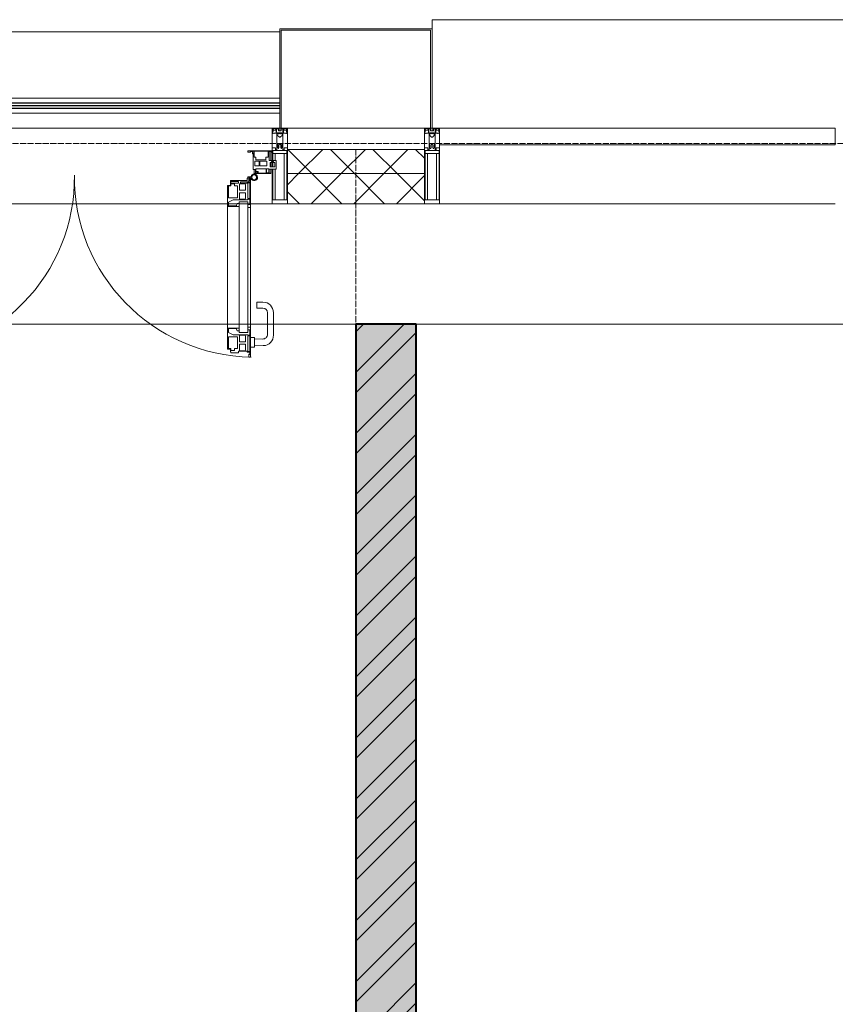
# Model space of a CAD drawing. Header units: millimetres. Extents: x 5617 to 137814, y 7718 to 189336.
# Tile 46 of 97: x 42540 to 45245, y 30245 to 33510. Entities that reach past the tile are written whole.
import ezdxf

# ---------------------------------------------------------------- set-up
doc = ezdxf.new("R2010")
doc.units = ezdxf.units.MM
doc.linetypes.add('ADSK_Линия сетки', pattern=[25, 20, -2.5, 0, -2.5])
doc.linetypes.add('Линия сетки', pattern=[25, 20, -2.5, 0, -2.5])
for name, color, linetype, lineweight in [('Двери', 7, 'Continuous', 18), ('Импосты витража', 7, 'Continuous', 18), ('Колонны', 7, 'Continuous', 18), ('Ограждение', 7, 'Continuous', 18), ('Оси', 7, 'Continuous', 9), ('Панели витража', 7, 'Continuous', 18), ('Перекрытия', 7, 'Continuous', 18), ('Поручни', 7, 'Continuous', 18), ('Стены разрез', 7, 'Continuous', 40), ('Стены штриховка', 7, 'Continuous', 40), ('Элементы узлов', 7, 'Continuous', 18)]:
    doc.layers.add(name, color=color, linetype=linetype, lineweight=lineweight)
pattern_1 = [(45, (0, 0), (-70.71068, 70.71068), []), (135, (0, 0), (-70.71068, -70.71068), [])]

# ---------------------------------------------------------------- blocks, each defined once
blk = doc.blocks.new('135_SLK_K4_AR_rvt-1-МКСС_К4_L12_41_700_')
at = {"layer": 'Стены разрез', "lineweight": 9, "true_color": 0xaaaaaa}
h = blk.add_hatch(dxfattribs=at)
h.set_pattern_fill('FP_1', color=253, style=0, pattern_type=2)
h.set_pattern_definition([(50, (0, 0), (218.62117, -19.1268), [22.86, -251.46]), (355, (0, 0), (-42.29187, 229.2684), [18.288, -201.168]), (100.451, (18.22, -1.6), (176.33107, 210.13963), [19.428, -213.708]), (46.184, (0, 60.96), (325.29495, -50.45164), [34.29, -377.19]), (96.636, (27.1, 56.76), (284.883, 296.9127), [29.142, -320.562]), (351.184, (0, 60.96), (284.8858, 296.9107), [27.432, -301.752]), (21, (30.48, 45.72), (181.93753, -122.71832), [22.86, -251.46]), (326, (30.48, 45.72), (74.16223, 221.0262), [18.288, -201.168]), (71.451, (45.64, 35.5), (256.10035, 98.30526), [19.428, -213.708]), (37.5, (0, 0), (3.70639, 101.465895), [3.353, -195.377, 3.353, -200.863, -201.93]), (37.5, (0, 0), (3.70639, 101.465895), [-402.946, 3.353, -198.577]), (7.5, (0, 0), (80.18358, 120.21653), [3.353, -113.081, 3.353, -190.805, -76.962]), (7.5, (0, 0), (80.18358, 120.21653), [-310.591, 3.353, -73.609]), (327.5, (-67.97, 0), (162.708646, -6.87497), [3.353, -72.847, 3.353, -234.391, -315.468]), (327.5, (-67.97, 0), (162.708646, -6.87497), [-313.944, 3.353, -312.115]), (317.5, (-98.45, 0), (177.75468, 30.51183), [3.353, -95.707, 3.353, -154.534, -224.028]), (317.5, (-98.45, 0), (177.75468, 30.51183), [-256.946, 3.353, -220.675])])
h.paths.add_polyline_path([(107950, 26350), (108150, 26350), (108150, 32500), (107950, 32500), (107950, 26544)])
h = blk.add_hatch(dxfattribs=at)
h.set_pattern_fill('FP_2', color=253, style=0, pattern_type=2)
h.set_pattern_definition([(45, (0, 0), (-101.02788, 101.02788), []), (45, (67.35, 0), (-101.02788, 101.02788), [])])
h.paths.add_polyline_path([(107950, 26350), (108150, 26350), (108150, 32500), (107950, 32500), (107950, 26544)])
at = {"layer": 'Перекрытия', "color": 253, "true_color": 0xaaaaaa}
for p, q in [((107950, 32500), (104550, 32500)), ((113250, 32500), (108150, 32500))]:
    blk.add_line(p, q, dxfattribs=at)
at = {"layer": 'Стены разрез', "color": 253, "true_color": 0xaaaaaa}
for p, q in [((108150, 32500), (107950, 32500)), ((107950, 32500), (107950, 26350)), ((108150, 26350), (108150, 32500))]:
    blk.add_line(p, q, dxfattribs=at)
blk = doc.blocks.new('System Panel - A_PAN_Glass-7513417-МКСС_К4_L12_41_700_')
at = {"layer": 'Панели витража', "color": 253, "lineweight": 5, "true_color": 0xaaaaaa}
for p, q in [((656.25, 0), (-656.25, 0)), ((-656.25, 0), (-656.25, -55)), ((656.25, -55), (656.25, 0)), ((-656.25, -55), (656.25, -55))]:
    blk.add_line(p, q, dxfattribs=at)
blk = doc.blocks.new('Rectangular Mullion - R_StandardFrame_50Wx250H-V85-МКСС_К4_L12_41_700_')
at = {"layer": 'Импосты витража', "color": 253, "lineweight": 5, "true_color": 0xaaaaaa}
blk.add_line((132872.5, 32900), (131560, 32900), dxfattribs=at)
blk = doc.blocks.new('Rectangular Mullion - 50Wx250H-V63-МКСС_К4_L12_41_700_')
at = {"layer": 'Элементы узлов', "color": 253, "lineweight": 5, "true_color": 0xaaaaaa}
for p, q in [((-25, 135.1), (-25, 250)), ((-25, 250), (0, 250)), ((-23, 237.3), (0, 237.3)), ((-23, 237.3), (-23, 135.1)), ((-14.9, 135.1), (-14.9, 237.3)), ((25, 250), (0, 250)), ((23, 237.3), (0, 237.3)), ((14.9, 84), (14.9, 237.3)), ((23, 237.3), (23, 73.6)), ((25, 65.2), (25, 250)), ((-25, 113.4), (-25, 128.4)), ((-25, 65.2), (-25, 110.1)), ((-23, 128.4), (-23, 113.4)), ((-23, 110.1), (-23, 73.6)), ((-14.9, 84), (-14.9, 106.6)), ((0, 84), (-23, 84)), ((-0.5, 73.6), (-23, 73.6)), ((-14, 71.3), (-14, 65.2)), ((-10, 71.3), (-14, 71.3)), ((-10, 53), (-10, 71.3)), ((-7, 65.2), (-5.9, 67.3)), ((-4.1, 67.3), (-5.9, 67.3)), ((-4.1, 67.3), (-2.9, 65.1)), ((0, 84), (23, 84)), ((0.5, 73.6), (23, 73.6)), ((4.1, 67.3), (2.9, 65.1)), ((4.1, 67.3), (5.9, 67.3)), ((7, 65.2), (5.9, 67.3)), ((10, 71.3), (14, 71.3)), ((10, 53), (10, 71.3)), ((14, 71.3), (14, 65.2)), ((-14, 65.2), (-25, 65.2)), ((-8.7, 53), (-10, 53)), ((-10, 53), (-10, 17)), ((-8.7, 53), (-7, 54.7)), ((-7, 65.2), (-7, 54.7)), ((-2.9, 65.1), (-2.9, 54.6)), ((-1.3, 53), (-2.9, 54.6)), ((0, 53), (-1.3, 53)), ((0, 53), (1.3, 53)), ((1.3, 53), (2.9, 54.6)), ((2.9, 65.1), (2.9, 54.6)), ((7, 65.2), (7, 54.7)), ((8.7, 53), (7, 54.7)), ((8.7, 53), (10, 53)), ((10, 53), (10, 17)), ((14, 65.2), (25, 65.2)), ((-23.8, 14.6), (-25, 14.2)), ((-25, 0), (-25, 14.2)), ((-22.3, 17), (-23.8, 17)), ((-23.8, 17), (-23.8, 14.6)), ((-22.5, 10.6), (-23.8, 14.6)), ((-22.5, 10.6), (-23.7, 9.9)), ((-23.7, 1.3), (-23.7, 9.9)), ((-23.7, 1.3), (-11.8, 1.3)), ((-23.2, 10.2), (-22.5, 8)), ((-22.5, 8), (-22.5, 4.5)), ((-21.3, 4.5), (-22.5, 4.5)), ((-22.3, 17), (-22.3, 16)), ((-22.3, 16), (-21.3, 16)), ((-19, 17.6), (-21.3, 16)), ((-21.3, 4.5), (-21.3, 6.5)), ((-21.3, 6.5), (-14.2, 6.5)), ((-18.4, 16.6), (-19, 17.6)), ((-7.4, 16.6), (-18.4, 16.6)), ((-14.2, 6.5), (-14.2, 4.5)), ((-13.2, 4.5), (-14.2, 4.5)), ((-13.2, 4.5), (-12.2, 7.2)), ((-12.7, 7.6), (-11.3, 11.4)), ((-12.7, 7.6), (-11.8, 6.9)), ((-12.2, 9), (-12.2, 14.8)), ((-12.2, 14.8), (0, 14.8)), ((-11.8, 1.3), (-11.8, 6.9)), ((-10.5, 11.2), (-11.3, 11.4)), ((-10.5, 1.5), (-10.5, 11.2)), ((-4.8, 1.5), (-10.5, 1.5)), ((-10, 17), (-7.5, 17)), ((-8.5, 23), (-1.5, 30)), ((-8.5, 18.5), (-8.5, 23)), ((-7.5, 18.5), (-8.5, 18.5)), ((-7.5, 17), (-7.5, 18.5)), ((-7.4, 18), (-7.4, 16.6)), ((-2.6, 18), (-7.4, 18)), ((0, 8), (-4.8, 8)), ((-4.8, 1.5), (-4.8, 8)), ((-2.6, 18), (-2.6, 16.8)), ((-2.6, 16.8), (0, 16.8)), ((-1.5, 30), (0, 30)), ((1.5, 30), (0, 30)), ((2.6, 16.8), (0, 16.8)), ((0, 14.8), (0, 16.8)), ((0, 14.8), (0, 16.8)), ((12.2, 14.8), (0, 14.8)), ((0, 0), (0, 8)), ((0, 8), (4.8, 8)), ((0, 0), (0, 8)), ((8.5, 23), (1.5, 30)), ((2.6, 18), (2.6, 16.8)), ((2.6, 18), (7.4, 18)), ((4.8, 1.5), (4.8, 8)), ((4.8, 1.5), (10.5, 1.5)), ((7.4, 18), (7.4, 16.6)), ((7.4, 16.6), (18.4, 16.6)), ((7.5, 18.5), (8.5, 18.5)), ((7.5, 17), (7.5, 18.5)), ((10, 17), (7.5, 17)), ((8.5, 18.5), (8.5, 23)), ((10.5, 11.2), (11.3, 11.4)), ((10.5, 1.5), (10.5, 11.2)), ((12.7, 7.6), (11.3, 11.4)), ((12.7, 7.6), (11.8, 6.9)), ((11.8, 1.3), (11.8, 6.9)), ((23.7, 1.3), (11.8, 1.3)), ((12.2, 9), (12.2, 14.8)), ((13.2, 4.5), (12.2, 7.2)), ((13.2, 4.5), (14.2, 4.5)), ((21.3, 6.5), (14.2, 6.5)), ((14.2, 6.5), (14.2, 4.5)), ((18.4, 16.6), (19, 17.6)), ((19, 17.6), (21.3, 16)), ((22.3, 16), (21.3, 16)), ((21.3, 4.5), (21.3, 6.5)), ((21.3, 4.5), (22.5, 4.5)), ((22.3, 17), (22.3, 16)), ((22.3, 17), (23.8, 17)), ((22.5, 10.6), (23.8, 14.6)), ((22.5, 10.6), (23.7, 9.9)), ((23.2, 10.2), (22.5, 8)), ((22.5, 8), (22.5, 4.5)), ((23.7, 1.3), (23.7, 9.9)), ((23.8, 17), (23.8, 14.6)), ((23.8, 14.6), (25, 14.2)), ((25, 0), (25, 14.2)), ((-25, 0), (0, 0)), ((25, 0), (0, 0))]:
    blk.add_line(p, q, dxfattribs=at)
for centre, start, end in [((-0.5, 73.1), 360, 90), ((0.5, 73.1), 90, 180)]:
    blk.add_arc(centre, 0.5, start, end, dxfattribs=at)
blk = doc.blocks.new('Rectangular Mullion - R_StandardFrame_50Wx250H-V82-МКСС_К4_L12_41_700_')
at = {"layer": 'Импосты витража', "color": 253, "lineweight": 5, "true_color": 0xaaaaaa}
for p, q in [((-25, 135.1), (-25, 250)), ((-25, 250), (25, 250)), ((25, 250), (25, 0)), ((-25, 113.4), (-25, 128.4)), ((-25, 0), (-25, 110.1)), ((0, 0), (-25, 0)), ((25, 0), (5, 0))]:
    blk.add_line(p, q, dxfattribs=at)
blk = doc.blocks.new('Rectangular Mullion - 50Wx250H-2623690-МКСС_К4_L12_41_700_')
at = {"layer": 'Элементы узлов', "color": 253, "lineweight": 5, "true_color": 0xaaaaaa}
for p, q in [((-25, 65.2), (-25, 250)), ((-25, 250), (0, 250)), ((-23, 237.3), (0, 237.3)), ((-23, 237.3), (-23, 73.6)), ((-14.9, 84), (-14.9, 237.3)), ((25, 250), (0, 250)), ((23, 237.3), (0, 237.3)), ((14.9, 84), (14.9, 237.3)), ((23, 237.3), (23, 73.6)), ((25, 65.2), (25, 250)), ((0, 84), (-23, 84)), ((-0.5, 73.6), (-23, 73.6)), ((-14, 71.3), (-14, 65.2)), ((-10, 71.3), (-14, 71.3)), ((-10, 53), (-10, 71.3)), ((-7, 65.2), (-5.9, 67.3)), ((-4.1, 67.3), (-5.9, 67.3)), ((-4.1, 67.3), (-2.9, 65.1)), ((0, 84), (23, 84)), ((0.5, 73.6), (23, 73.6)), ((4.1, 67.3), (2.9, 65.1)), ((4.1, 67.3), (5.9, 67.3)), ((7, 65.2), (5.9, 67.3)), ((10, 71.3), (14, 71.3)), ((10, 53), (10, 71.3)), ((14, 71.3), (14, 65.2)), ((-14, 65.2), (-25, 65.2)), ((-8.7, 53), (-10, 53)), ((-10, 53), (-10, 17)), ((-8.7, 53), (-7, 54.7)), ((-7, 65.2), (-7, 54.7)), ((-2.9, 65.1), (-2.9, 54.6)), ((-1.3, 53), (-2.9, 54.6)), ((0, 53), (-1.3, 53)), ((0, 53), (1.3, 53)), ((1.3, 53), (2.9, 54.6)), ((2.9, 65.1), (2.9, 54.6)), ((7, 65.2), (7, 54.7)), ((8.7, 53), (7, 54.7)), ((8.7, 53), (10, 53)), ((10, 53), (10, 17)), ((14, 65.2), (25, 65.2)), ((-23.8, 14.6), (-25, 14.2)), ((-25, 0), (-25, 14.2)), ((-22.3, 17), (-23.8, 17)), ((-23.8, 17), (-23.8, 14.6)), ((-22.5, 10.6), (-23.8, 14.6)), ((-22.5, 10.6), (-23.7, 9.9)), ((-23.7, 1.3), (-23.7, 9.9)), ((-23.7, 1.3), (-11.8, 1.3)), ((-23.2, 10.2), (-22.5, 8)), ((-22.5, 8), (-22.5, 4.5)), ((-21.3, 4.5), (-22.5, 4.5)), ((-22.3, 17), (-22.3, 16)), ((-22.3, 16), (-21.3, 16)), ((-19, 17.6), (-21.3, 16)), ((-21.3, 4.5), (-21.3, 6.5)), ((-21.3, 6.5), (-14.2, 6.5)), ((-18.4, 16.6), (-19, 17.6)), ((-7.4, 16.6), (-18.4, 16.6)), ((-14.2, 6.5), (-14.2, 4.5)), ((-13.2, 4.5), (-14.2, 4.5)), ((-13.2, 4.5), (-12.2, 7.2)), ((-12.7, 7.6), (-11.3, 11.4)), ((-12.7, 7.6), (-11.8, 6.9)), ((-12.2, 9), (-12.2, 14.8)), ((-12.2, 14.8), (0, 14.8)), ((-11.8, 1.3), (-11.8, 6.9)), ((-10.5, 11.2), (-11.3, 11.4)), ((-10.5, 1.5), (-10.5, 11.2)), ((-4.8, 1.5), (-10.5, 1.5)), ((-10, 17), (-7.5, 17)), ((-8.5, 23), (-1.5, 30)), ((-8.5, 18.5), (-8.5, 23)), ((-7.5, 18.5), (-8.5, 18.5)), ((-7.5, 17), (-7.5, 18.5)), ((-7.4, 18), (-7.4, 16.6)), ((-2.6, 18), (-7.4, 18)), ((0, 8), (-4.8, 8)), ((-4.8, 1.5), (-4.8, 8)), ((-2.6, 18), (-2.6, 16.8)), ((-2.6, 16.8), (0, 16.8)), ((-1.5, 30), (0, 30)), ((1.5, 30), (0, 30)), ((2.6, 16.8), (0, 16.8)), ((0, 14.8), (0, 16.8)), ((0, 14.8), (0, 16.8)), ((12.2, 14.8), (0, 14.8)), ((0, 0), (0, 8)), ((0, 8), (4.8, 8)), ((0, 0), (0, 8)), ((8.5, 23), (1.5, 30)), ((2.6, 18), (2.6, 16.8)), ((2.6, 18), (7.4, 18)), ((4.8, 1.5), (4.8, 8)), ((4.8, 1.5), (10.5, 1.5)), ((7.4, 18), (7.4, 16.6)), ((7.4, 16.6), (18.4, 16.6)), ((7.5, 18.5), (8.5, 18.5)), ((7.5, 17), (7.5, 18.5)), ((10, 17), (7.5, 17)), ((8.5, 18.5), (8.5, 23)), ((10.5, 11.2), (11.3, 11.4)), ((10.5, 1.5), (10.5, 11.2)), ((12.7, 7.6), (11.3, 11.4)), ((12.7, 7.6), (11.8, 6.9)), ((11.8, 1.3), (11.8, 6.9)), ((23.7, 1.3), (11.8, 1.3)), ((12.2, 9), (12.2, 14.8)), ((13.2, 4.5), (12.2, 7.2)), ((13.2, 4.5), (14.2, 4.5)), ((21.3, 6.5), (14.2, 6.5)), ((14.2, 6.5), (14.2, 4.5)), ((18.4, 16.6), (19, 17.6)), ((19, 17.6), (21.3, 16)), ((22.3, 16), (21.3, 16)), ((21.3, 4.5), (21.3, 6.5)), ((21.3, 4.5), (22.5, 4.5)), ((22.3, 17), (22.3, 16)), ((22.3, 17), (23.8, 17)), ((22.5, 10.6), (23.8, 14.6)), ((22.5, 10.6), (23.7, 9.9)), ((23.2, 10.2), (22.5, 8)), ((22.5, 8), (22.5, 4.5)), ((23.7, 1.3), (23.7, 9.9)), ((23.8, 17), (23.8, 14.6)), ((23.8, 14.6), (25, 14.2)), ((25, 0), (25, 14.2)), ((-25, 0), (0, 0)), ((25, 0), (0, 0))]:
    blk.add_line(p, q, dxfattribs=at)
for centre, start, end in [((-0.5, 73.1), 360, 90), ((0.5, 73.1), 90, 180)]:
    blk.add_arc(centre, 0.5, start, end, dxfattribs=at)
blk = doc.blocks.new('Rectangular Mullion - R_StandardFrame_50Wx250H-7511672-МКСС_К4_L12_41_700_')
at = {"layer": 'Импосты витража', "color": 253, "lineweight": 5, "true_color": 0xaaaaaa}
for p, q in [((-25, 0), (-25, 250)), ((-25, 250), (25, 250)), ((25, 250), (25, 0)), ((-5, 0), (-25, 0)), ((25, 0), (0, 0))]:
    blk.add_line(p, q, dxfattribs=at)
blk = doc.blocks.new('A_PAN_ALU_Door_Double - EXT_1_Double_EQ-7513418-МКСС_К4_L12_41_700_')
at = {"layer": 'Двери', "color": 253, "lineweight": 5, "true_color": 0xaaaaaa}
for p, q in [((-575.1, -160.7), (-585.4, -160.7)), ((-575.1, -165.6), (-575.1, -160.7)), ((575.1, -160.7), (585.4, -160.7)), ((575.1, -165.6), (575.1, -160.7)), ((-583.7, -164.2), (-583.7, -262.2)), ((-581.6, -179.2), (-581.6, -164.2)), ((-581.6, -164.2), (-578.6, -164.2)), ((-572.9, -179.2), (-581.6, -179.2)), ((-581.6, -233.4), (-581.6, -180.9)), ((-581.6, -180.9), (-574.6, -180.9)), ((-578.6, -164.2), (-578.6, -174.5)), ((-575.5, -177.5), (-551.3, -177.5)), ((-572.4, -165.6), (-575.1, -165.6)), ((-574.6, -180.9), (-574.6, -233.4)), ((-572.9, -182.2), (-572.9, -179.2)), ((-551.3, -182.2), (-572.9, -182.2)), ((-572.4, -173.3), (-572.4, -165.6)), ((-517.1, -173.3), (-572.4, -173.3)), ((-567.6, -186.7), (-566.1, -184)), ((-567.6, -205.7), (-567.6, -186.7)), ((-566.1, -184), (-547.7, -184)), ((-551.3, -177.5), (-551.3, -182.2)), ((-547.7, -184), (-547.7, -205.7)), ((-543.6, -182.2), (-543.6, -176.7)), ((-543.6, -176.7), (-518.6, -176.7)), ((-518.6, -182.2), (-543.6, -182.2)), ((-541.3, -230.6), (-541.3, -191)), ((-541.3, -191), (-531.2, -191)), ((-531.2, -191), (-531.2, -184.4)), ((-531.2, -184.4), (-518.8, -184.4)), ((-518.8, -184.4), (-518.8, -191)), ((-518.8, -191), (-510.6, -191)), ((-518.6, -176.7), (-518.6, -182.2)), ((-517.1, -189.3), (-517.1, -173.3)), ((-508.2, -189.3), (-517.1, -189.3)), ((-510.6, -191), (-510.6, -230.6)), ((-508.2, -259.2), (-508.2, -189.3)), ((508.2, -189.3), (517.1, -189.3)), ((508.2, -259.2), (508.2, -189.3)), ((510.6, -191), (510.6, -230.6)), ((518.8, -191), (510.6, -191)), ((517.1, -173.3), (572.4, -173.3)), ((517.1, -189.3), (517.1, -173.3)), ((518.6, -176.7), (518.6, -182.2)), ((543.6, -176.7), (518.6, -176.7)), ((518.6, -182.2), (543.6, -182.2)), ((518.8, -184.4), (518.8, -191)), ((531.2, -184.4), (518.8, -184.4)), ((531.2, -191), (531.2, -184.4)), ((541.3, -191), (531.2, -191)), ((541.3, -230.6), (541.3, -191)), ((543.6, -182.2), (543.6, -176.7)), ((547.7, -184), (547.7, -205.7)), ((566.1, -184), (547.7, -184)), ((551.3, -177.5), (551.3, -182.2)), ((575.5, -177.5), (551.3, -177.5)), ((551.3, -182.2), (572.9, -182.2)), ((567.6, -186.7), (566.1, -184)), ((567.6, -205.7), (567.6, -186.7)), ((572.4, -165.6), (575.1, -165.6)), ((572.4, -173.3), (572.4, -165.6)), ((572.9, -179.2), (581.6, -179.2)), ((572.9, -182.2), (572.9, -179.2)), ((574.6, -180.9), (574.6, -233.4)), ((581.6, -180.9), (574.6, -180.9)), ((581.6, -164.2), (578.6, -164.2)), ((578.6, -164.2), (578.6, -174.5)), ((581.6, -179.2), (581.6, -164.2)), ((581.6, -233.4), (581.6, -180.9)), ((583.7, -164.2), (583.7, -262.2)), ((-547.7, -205.7), (-567.6, -205.7)), ((-567.6, -232.6), (-567.6, -213.6)), ((-567.6, -213.6), (-547.7, -213.6)), ((-547.7, -213.6), (-547.7, -235.3)), ((547.7, -205.7), (567.6, -205.7)), ((567.6, -213.6), (547.7, -213.6)), ((547.7, -213.6), (547.7, -235.3)), ((567.6, -232.6), (567.6, -213.6)), ((-583.7, -244.2), (-583.7, -677.3)), ((-574.6, -233.4), (-581.6, -233.4)), ((-581.6, -253.1), (-581.6, -235.1)), ((-581.6, -235.1), (-575.4, -235.1)), ((-574.6, -253.1), (-581.6, -253.1)), ((-575.4, -235.1), (-575.4, -237.1)), ((-575.4, -237.1), (-526.4, -237.1)), ((-574.6, -244.2), (-546, -244.2)), ((-574.6, -244.2), (-574.6, -677.3)), ((-574.6, -262.2), (-574.6, -253.1)), ((-566.1, -235.3), (-567.6, -232.6)), ((-547.7, -235.3), (-566.1, -235.3)), ((-546, -677.3), (-546, -244.2)), ((-539.3, -249.6), (-546, -249.6)), ((-546, -249.6), (-546, -259.2)), ((-546, -259.2), (-508.2, -259.2)), ((-510.6, -230.6), (-541.3, -230.6)), ((-537.1, -255.7), (-539.3, -249.6)), ((-537.1, -257.7), (-537.1, -255.7)), ((-510.6, -257.7), (-537.1, -257.7)), ((-526.4, -237.1), (-510.6, -244.7)), ((-510.6, -244.7), (-510.6, -257.7)), ((-508.2, -662.3), (-508.2, -259.2)), ((546, -259.2), (508.2, -259.2)), ((508.2, -662.3), (508.2, -259.2)), ((510.6, -230.6), (541.3, -230.6)), ((526.4, -237.1), (510.6, -244.7)), ((510.6, -244.7), (510.6, -257.7)), ((510.6, -257.7), (537.1, -257.7)), ((575.4, -237.1), (526.4, -237.1)), ((537.1, -255.7), (539.3, -249.6)), ((537.1, -257.7), (537.1, -255.7)), ((539.3, -249.6), (546, -249.6)), ((546, -677.3), (546, -244.2)), ((574.6, -244.2), (546, -244.2)), ((546, -249.6), (546, -259.2)), ((547.7, -235.3), (566.1, -235.3)), ((566.1, -235.3), (567.6, -232.6)), ((574.6, -233.4), (581.6, -233.4)), ((574.6, -244.2), (574.6, -677.3)), ((574.6, -253.1), (581.6, -253.1)), ((574.6, -262.2), (574.6, -253.1)), ((575.4, -235.1), (575.4, -237.1)), ((581.6, -235.1), (575.4, -235.1)), ((581.6, -253.1), (581.6, -235.1)), ((583.7, -244.2), (583.7, -677.3)), ((-583.7, -262.2), (-574.6, -262.2)), ((583.7, -262.2), (574.6, -262.2)), ((-574.6, -659.3), (-583.7, -659.3)), ((-583.7, -659.3), (-583.7, -758.9)), ((-574.6, -659.3), (-583.7, -659.3)), ((-583.7, -659.3), (-583.7, -758.9)), ((-581.6, -686.5), (-581.6, -668.4)), ((-581.6, -668.4), (-574.6, -668.4)), ((-581.6, -686.5), (-581.6, -668.4)), ((-581.6, -668.4), (-574.6, -668.4)), ((-526.4, -684.5), (-575.4, -684.5)), ((-575.4, -684.5), (-575.4, -686.5)), ((-526.4, -684.5), (-575.4, -684.5)), ((-575.4, -684.5), (-575.4, -686.5)), ((-574.6, -668.4), (-574.6, -659.3)), ((-574.6, -668.4), (-574.6, -659.3)), ((-574.6, -677.3), (-546, -677.3)), ((-508.2, -662.3), (-546, -662.3)), ((-546, -662.3), (-546, -672)), ((-508.2, -662.3), (-546, -662.3)), ((-546, -662.3), (-546, -672)), ((-546, -672), (-539.3, -672)), ((-546, -672), (-539.3, -672)), ((-539.3, -672), (-537.1, -665.9)), ((-539.3, -672), (-537.1, -665.9)), ((-537.1, -665.9), (-537.1, -663.8)), ((-537.1, -663.8), (-510.6, -663.8)), ((-537.1, -665.9), (-537.1, -663.8)), ((-537.1, -663.8), (-510.6, -663.8)), ((-510.6, -676.8), (-526.4, -684.5)), ((-510.6, -676.8), (-526.4, -684.5)), ((-510.6, -663.8), (-510.6, -676.8)), ((-510.6, -663.8), (-510.6, -676.8)), ((-508.2, -732.3), (-508.2, -662.3)), ((-508.2, -732.3), (-508.2, -662.3)), ((508.2, -662.3), (546, -662.3)), ((508.2, -732.3), (508.2, -662.3)), ((508.2, -662.3), (546, -662.3)), ((508.2, -732.3), (508.2, -662.3)), ((510.6, -663.8), (510.6, -676.8)), ((537.1, -663.8), (510.6, -663.8)), ((510.6, -663.8), (510.6, -676.8)), ((537.1, -663.8), (510.6, -663.8)), ((510.6, -676.8), (526.4, -684.5)), ((510.6, -676.8), (526.4, -684.5)), ((526.4, -684.5), (575.4, -684.5)), ((526.4, -684.5), (575.4, -684.5)), ((537.1, -665.9), (537.1, -663.8)), ((537.1, -665.9), (537.1, -663.8)), ((539.3, -672), (537.1, -665.9)), ((539.3, -672), (537.1, -665.9)), ((546, -672), (539.3, -672)), ((546, -672), (539.3, -672)), ((546, -662.3), (546, -672)), ((546, -662.3), (546, -672)), ((574.6, -677.3), (546, -677.3)), ((574.6, -659.3), (583.7, -659.3)), ((574.6, -668.4), (574.6, -659.3)), ((574.6, -659.3), (583.7, -659.3)), ((574.6, -668.4), (574.6, -659.3)), ((581.6, -668.4), (574.6, -668.4)), ((581.6, -668.4), (574.6, -668.4)), ((575.4, -684.5), (575.4, -686.5)), ((575.4, -684.5), (575.4, -686.5)), ((581.6, -686.5), (581.6, -668.4)), ((581.6, -686.5), (581.6, -668.4)), ((583.7, -659.3), (583.7, -758.9)), ((583.7, -659.3), (583.7, -758.9)), ((-575.4, -686.5), (-581.6, -686.5)), ((-575.4, -686.5), (-581.6, -686.5)), ((-581.6, -740.6), (-581.6, -688.2)), ((-581.6, -688.2), (-574.6, -688.2)), ((-581.6, -740.6), (-581.6, -688.2)), ((-581.6, -688.2), (-574.6, -688.2)), ((-574.6, -688.2), (-574.6, -740.6)), ((-574.6, -688.2), (-574.6, -740.6)), ((-567.6, -688.9), (-566.1, -686.3)), ((-567.6, -688.9), (-566.1, -686.3)), ((-567.6, -708), (-567.6, -688.9)), ((-567.6, -708), (-567.6, -688.9)), ((-547.7, -708), (-567.6, -708)), ((-547.7, -708), (-567.6, -708)), ((-567.6, -734.8), (-567.6, -715.8)), ((-567.6, -715.8), (-547.7, -715.8)), ((-567.6, -734.8), (-567.6, -715.8)), ((-567.6, -715.8), (-547.7, -715.8)), ((-566.1, -686.3), (-547.7, -686.3)), ((-566.1, -686.3), (-547.7, -686.3)), ((-547.7, -686.3), (-547.7, -708)), ((-547.7, -686.3), (-547.7, -708)), ((-547.7, -715.8), (-547.7, -737.5)), ((-547.7, -715.8), (-547.7, -737.5)), ((-541.3, -730.5), (-541.3, -691)), ((-541.3, -691), (-510.6, -691)), ((-541.3, -730.5), (-541.3, -691)), ((-541.3, -691), (-510.6, -691)), ((-510.6, -691), (-510.6, -730.6)), ((-510.6, -691), (-510.6, -730.6)), ((541.3, -691), (510.6, -691)), ((510.6, -691), (510.6, -730.6)), ((541.3, -691), (510.6, -691)), ((510.6, -691), (510.6, -730.6)), ((541.3, -730.5), (541.3, -691)), ((541.3, -730.5), (541.3, -691)), ((547.7, -686.3), (547.7, -708)), ((566.1, -686.3), (547.7, -686.3)), ((547.7, -686.3), (547.7, -708)), ((566.1, -686.3), (547.7, -686.3)), ((547.7, -708), (567.6, -708)), ((547.7, -708), (567.6, -708)), ((567.6, -715.8), (547.7, -715.8)), ((547.7, -715.8), (547.7, -737.5)), ((567.6, -715.8), (547.7, -715.8)), ((547.7, -715.8), (547.7, -737.5)), ((567.6, -688.9), (566.1, -686.3)), ((567.6, -688.9), (566.1, -686.3)), ((567.6, -708), (567.6, -688.9)), ((567.6, -708), (567.6, -688.9)), ((567.6, -734.8), (567.6, -715.8)), ((567.6, -734.8), (567.6, -715.8)), ((581.6, -688.2), (574.6, -688.2)), ((574.6, -688.2), (574.6, -740.6)), ((581.6, -688.2), (574.6, -688.2)), ((574.6, -688.2), (574.6, -740.6)), ((575.4, -686.5), (581.6, -686.5)), ((575.4, -686.5), (581.6, -686.5)), ((581.6, -740.6), (581.6, -688.2)), ((581.6, -740.6), (581.6, -688.2)), ((-574.6, -740.6), (-581.6, -740.6)), ((-574.6, -740.6), (-581.6, -740.6)), ((-581.6, -750.3), (-581.6, -742.3)), ((-581.6, -742.3), (-572.9, -742.3)), ((-581.6, -750.3), (-581.6, -742.3)), ((-581.6, -742.3), (-572.9, -742.3)), ((-579.8, -750.3), (-581.6, -750.3)), ((-579.8, -750.3), (-581.6, -750.3)), ((-578.6, -748.9), (-579.8, -748.9)), ((-579.8, -748.9), (-579.8, -750.3)), ((-578.6, -748.9), (-579.8, -748.9)), ((-579.8, -748.9), (-579.8, -750.3)), ((-578.6, -758.9), (-578.6, -748.9)), ((-578.6, -758.9), (-578.6, -748.9)), ((-572.9, -742.3), (-572.9, -739.3)), ((-572.9, -739.3), (-543.6, -739.3)), ((-572.9, -742.3), (-572.9, -739.3)), ((-572.9, -739.3), (-543.6, -739.3)), ((-566.1, -737.5), (-567.6, -734.8)), ((-566.1, -737.5), (-567.6, -734.8)), ((-547.7, -737.5), (-566.1, -737.5)), ((-547.7, -737.5), (-566.1, -737.5)), ((-543.6, -739.3), (-543.6, -744.8)), ((-543.6, -739.3), (-543.6, -744.8)), ((-543.6, -744.8), (-518.6, -744.8)), ((-543.6, -744.8), (-518.6, -744.8)), ((-531.2, -730.5), (-541.3, -730.5)), ((-531.2, -730.5), (-541.3, -730.5)), ((-531.2, -737.1), (-531.2, -730.5)), ((-531.2, -737.1), (-531.2, -730.5)), ((-518.8, -737.1), (-531.2, -737.1)), ((-518.8, -737.1), (-531.2, -737.1)), ((-510.6, -730.6), (-518.8, -730.6)), ((-518.8, -730.6), (-518.8, -737.1)), ((-510.6, -730.6), (-518.8, -730.6)), ((-518.8, -730.6), (-518.8, -737.1)), ((-518.6, -744.8), (-518.6, -741.8)), ((-518.6, -741.8), (-517.1, -741.8)), ((-518.6, -744.8), (-518.6, -741.8)), ((-518.6, -741.8), (-517.1, -741.8)), ((-517.1, -741.8), (-517.1, -732.3)), ((-517.1, -732.3), (-508.2, -732.3)), ((-517.1, -741.8), (-517.1, -732.3)), ((-517.1, -732.3), (-508.2, -732.3)), ((517.1, -732.3), (508.2, -732.3)), ((517.1, -732.3), (508.2, -732.3)), ((510.6, -730.6), (518.8, -730.6)), ((510.6, -730.6), (518.8, -730.6)), ((517.1, -741.8), (517.1, -732.3)), ((517.1, -741.8), (517.1, -732.3)), ((518.6, -741.8), (517.1, -741.8)), ((518.6, -741.8), (517.1, -741.8)), ((518.6, -744.8), (518.6, -741.8)), ((518.6, -744.8), (518.6, -741.8)), ((543.6, -744.8), (518.6, -744.8)), ((543.6, -744.8), (518.6, -744.8)), ((518.8, -730.6), (518.8, -737.1)), ((518.8, -730.6), (518.8, -737.1)), ((518.8, -737.1), (531.2, -737.1)), ((518.8, -737.1), (531.2, -737.1)), ((531.2, -730.5), (541.3, -730.5)), ((531.2, -737.1), (531.2, -730.5)), ((531.2, -730.5), (541.3, -730.5)), ((531.2, -737.1), (531.2, -730.5)), ((543.6, -739.3), (543.6, -744.8)), ((572.9, -739.3), (543.6, -739.3)), ((543.6, -739.3), (543.6, -744.8)), ((572.9, -739.3), (543.6, -739.3)), ((547.7, -737.5), (566.1, -737.5)), ((547.7, -737.5), (566.1, -737.5)), ((566.1, -737.5), (567.6, -734.8)), ((566.1, -737.5), (567.6, -734.8)), ((572.9, -742.3), (572.9, -739.3)), ((572.9, -742.3), (572.9, -739.3)), ((581.6, -742.3), (572.9, -742.3)), ((581.6, -742.3), (572.9, -742.3)), ((574.6, -740.6), (581.6, -740.6)), ((574.6, -740.6), (581.6, -740.6)), ((578.6, -748.9), (579.8, -748.9)), ((578.6, -758.9), (578.6, -748.9)), ((578.6, -748.9), (579.8, -748.9)), ((578.6, -758.9), (578.6, -748.9)), ((579.8, -748.9), (579.8, -750.3)), ((579.8, -748.9), (579.8, -750.3)), ((579.8, -750.3), (581.6, -750.3)), ((579.8, -750.3), (581.6, -750.3)), ((581.6, -750.3), (581.6, -742.3)), ((581.6, -750.3), (581.6, -742.3)), ((-583.7, -758.9), (-578.6, -758.9)), ((-583.7, -758.9), (-578.6, -758.9)), ((583.7, -758.9), (578.6, -758.9)), ((583.7, -758.9), (578.6, -758.9))]:
    blk.add_line(p, q, dxfattribs=at)
at = {"layer": 'Двери', "lineweight": 5}
for p, q in [((-625.1, -576.5), (-605.1, -576.5)), ((-605.1, -576.5), (-605.1, -596.5)), ((625.1, -576.5), (605.1, -576.5)), ((605.1, -576.5), (605.1, -596.5)), ((-660.1, -685.7), (-660.1, -611.5)), ((-640.1, -611.5), (-640.1, -683.8)), ((-605.1, -596.5), (-625.1, -596.5)), ((605.1, -596.5), (625.1, -596.5)), ((640.1, -611.5), (640.1, -683.8)), ((660.1, -685.7), (660.1, -611.5)), ((-624.5, -698.8), (-597.6, -697.7)), ((-597.6, -723.5), (-597.6, -696)), ((-595.1, -693.5), (-583.6, -693.5)), ((595.1, -693.5), (583.6, -693.5)), ((597.6, -723.5), (597.6, -696)), ((624.5, -698.8), (597.6, -697.7)), ((-597.6, -721.7), (-626.4, -720.7)), ((-583.6, -726), (-595.1, -726)), ((583.6, -726), (595.1, -726)), ((597.6, -721.7), (626.4, -720.7))]:
    blk.add_line(p, q, dxfattribs=at)
at = {"layer": 'Двери', "color": 253, "lineweight": 5, "true_color": 0xaaaaaa}
for centre, radius, start, end in [((-596.2, -162.7), 11, 9.9716, 343.953), ((-596.2, -162.6), 8, 90, 270), ((-596.2, -162.6), 8, 270, 90), ((596.2, -162.7), 11, 196.047, 170.0284), ((596.2, -162.6), 8, 90, 270), ((596.2, -162.6), 8, 270, 90), ((-583.7, -166.3), 2.03, 90, 163.9279), ((-575.5, -174.5), 3, 180, 270), ((575.5, -174.5), 3, 270, 0), ((583.7, -166.3), 2.03, 16.0721, 90)]:
    blk.add_arc(centre, radius, start, end, dxfattribs=at)
at = {"layer": 'Двери', "color": 254, "lineweight": 5, "true_color": 0xd4d4d4}
for centre, start, end in [((-596.2, -162.6), 270.9387, 0.704), ((596.2, -162.6), 179.296, 269.0613)]:
    blk.add_arc(centre, 596.2, start, end, dxfattribs=at)
at = {"layer": 'Двери', "lineweight": 5}
for centre, radius, start, end in [((-625.1, -611.5), 35, 90, 180), ((625.1, -611.5), 35, 0, 90), ((-625.1, -611.5), 15, 90, 180), ((625.1, -611.5), 15, 0, 90), ((-625.1, -683.8), 15, 180, 272.1944), ((625.1, -683.8), 15, 267.8056, 0), ((-625.1, -685.7), 35, 180, 267.8055), ((-595.1, -696), 2.5, 90, 180), ((595.1, -696), 2.5, 0, 90), ((625.1, -685.7), 35, 272.1945, 0), ((-595.1, -723.5), 2.5, 180, 270), ((595.1, -723.5), 2.5, 270, 0)]:
    blk.add_arc(centre, radius, start, end, dxfattribs=at)
at = {"layer": 'Панели витража', "color": 253, "lineweight": 5, "true_color": 0xaaaaaa}
for p, q in [((-654.3, -79.5), (-654.3, -74.5)), ((-654.3, -74.5), (-575.3, -74.5)), ((-652.8, -79.5), (-654.3, -79.5)), ((-652.8, -76.7), (-652.8, -79.5)), ((-646.3, -76.7), (-652.8, -76.7)), ((-651.2, -76.7), (-651.2, -106.6)), ((-646.3, -106.6), (-646.3, -76.7)), ((-592, -76.3), (-642.4, -76.3)), ((-642.4, -76.3), (-642.4, -95.5)), ((-642.4, -95.5), (-635.3, -95.5)), ((-635.3, -95.5), (-635.3, -105)), ((-602.1, -95.5), (-595.8, -95.5)), ((-602.1, -105), (-602.1, -95.5)), ((-596.2, -95.5), (-596.2, -76.2)), ((-595.8, -89), (-595, -88.2)), ((-595.8, -95.5), (-595.8, -89)), ((-595, -83.1), (-592, -83.1)), ((-595, -88.2), (-595, -83.1)), ((-593.3, -84.8), (-593.3, -136.5)), ((-590.3, -84.8), (-593.3, -84.8)), ((-592, -83.1), (-592, -76.3)), ((-590.3, -76.5), (-590.3, -84.8)), ((-583.9, -76.5), (-590.3, -76.5)), ((-583.9, -79.5), (-583.9, -76.5)), ((-575.3, -79.5), (-583.9, -79.5)), ((-575.3, -74.5), (-575.3, -79.5)), ((575.3, -74.5), (654.3, -74.5)), ((575.3, -79.5), (575.3, -74.5)), ((583.9, -79.5), (575.3, -79.5)), ((583.9, -76.5), (583.9, -79.5)), ((590.3, -76.5), (583.9, -76.5)), ((590.3, -84.8), (590.3, -76.5)), ((593.3, -84.8), (590.3, -84.8)), ((592, -76.3), (592, -83.1)), ((642.4, -76.3), (592, -76.3)), ((592, -83.1), (595, -83.1)), ((593.3, -136.5), (593.3, -84.8)), ((595, -83.1), (595, -88.2)), ((595, -88.2), (595.8, -89)), ((595.8, -89), (595.8, -95.5)), ((595.8, -95.5), (602.1, -95.5)), ((596.2, -76.2), (596.2, -95.5)), ((602.1, -95.5), (602.1, -105)), ((635.3, -95.5), (642.4, -95.5)), ((635.3, -105), (635.3, -95.5)), ((642.4, -95.5), (642.4, -76.3)), ((646.3, -76.7), (646.3, -106.6)), ((652.8, -76.7), (646.3, -76.7)), ((651.2, -106.6), (651.2, -76.7)), ((652.8, -79.5), (652.8, -76.7)), ((654.3, -79.5), (652.8, -79.5)), ((654.3, -74.5), (654.3, -79.5)), ((-669.2, -106.6), (-660.2, -106.6)), ((-669.2, -135.1), (-669.2, -106.6)), ((-664.2, -113.4), (-664.2, -128.4)), ((-649.2, -113.4), (-664.2, -113.4)), ((-664.2, -128.4), (-649.2, -128.4)), ((-660.2, -106.6), (-660.2, -110.1)), ((-660.2, -110.1), (-653.3, -110.1)), ((-653.3, -106.6), (-646.3, -106.6)), ((-653.3, -110.1), (-653.3, -106.6)), ((-651.2, -113.4), (-651.2, -128.4)), ((-649.2, -128.4), (-649.2, -113.4)), ((-637.8, -108.8), (-637.8, -125)), ((-615.2, -108.8), (-637.8, -108.8)), ((-637.8, -125), (-615.2, -125)), ((-635.3, -105), (-602.1, -105)), ((-615.2, -125), (-615.2, -108.8)), ((-613, -108.8), (-613, -125)), ((-598.7, -108.8), (-613, -108.8)), ((-613, -125), (-598.7, -125)), ((-598.7, -125), (-598.7, -108.8)), ((598.7, -108.8), (598.7, -125)), ((613, -108.8), (598.7, -108.8)), ((598.7, -125), (613, -125)), ((602.1, -105), (635.3, -105)), ((613, -125), (613, -108.8)), ((615.2, -108.8), (615.2, -125)), ((637.8, -108.8), (615.2, -108.8)), ((615.2, -125), (637.8, -125)), ((637.8, -125), (637.8, -108.8)), ((646.3, -106.6), (653.3, -106.6)), ((649.2, -113.4), (649.2, -128.4)), ((664.2, -113.4), (649.2, -113.4)), ((649.2, -128.4), (664.2, -128.4)), ((651.2, -128.4), (651.2, -113.4)), ((653.3, -106.6), (653.3, -110.1)), ((653.3, -110.1), (660.2, -110.1)), ((660.2, -106.6), (669.2, -106.6)), ((660.2, -110.1), (660.2, -106.6)), ((664.2, -128.4), (664.2, -113.4)), ((669.2, -106.6), (669.2, -135.1)), ((-645.9, -135.1), (-669.2, -135.1)), ((-651.2, -135.1), (-651.2, -148.5)), ((-651.2, -148.5), (-645.9, -148.5)), ((-651.2, -150), (-651.2, -148.5)), ((-600.3, -150), (-651.2, -150)), ((-645.9, -148.5), (-645.9, -135.1)), ((-644.3, -134.5), (-644.3, -148.2)), ((-637.3, -134.5), (-644.3, -134.5)), ((-644.3, -148.2), (-637.3, -148.2)), ((-637.3, -148.2), (-637.3, -134.5)), ((-635.9, -134.2), (-635.9, -148.4)), ((-601.9, -134.2), (-635.9, -134.2)), ((-635.9, -148.4), (-608.9, -148.4)), ((-608.9, -142.8), (-601.9, -142.8)), ((-608.9, -148.4), (-608.9, -142.8)), ((-607.5, -144.4), (-607.5, -148.7)), ((-601.5, -144.4), (-607.5, -144.4)), ((-607.5, -148.7), (-601.5, -148.7)), ((-601.9, -142.8), (-601.9, -134.2)), ((-601.5, -148.7), (-601.5, -144.4)), ((-600.3, -136.5), (-600.3, -150)), ((-593.3, -136.5), (-600.3, -136.5)), ((-600.3, -150), (-596.2, -150)), ((-596.2, -150), (-596.2, -136.5)), ((600.3, -136.5), (593.3, -136.5)), ((596.2, -136.5), (596.2, -150)), ((596.2, -150), (600.3, -150)), ((600.3, -150), (600.3, -136.5)), ((651.2, -150), (600.3, -150)), ((601.5, -144.4), (601.5, -148.7)), ((607.5, -144.4), (601.5, -144.4)), ((601.5, -148.7), (607.5, -148.7)), ((635.9, -134.2), (601.9, -134.2)), ((601.9, -134.2), (601.9, -142.8)), ((601.9, -142.8), (608.9, -142.8)), ((607.5, -148.7), (607.5, -144.4)), ((608.9, -142.8), (608.9, -148.4)), ((608.9, -148.4), (635.9, -148.4)), ((635.9, -148.4), (635.9, -134.2)), ((637.3, -134.5), (637.3, -148.2)), ((644.3, -134.5), (637.3, -134.5)), ((637.3, -148.2), (644.3, -148.2)), ((644.3, -148.2), (644.3, -134.5)), ((645.9, -135.1), (645.9, -148.5)), ((669.2, -135.1), (645.9, -135.1)), ((645.9, -148.5), (651.2, -148.5)), ((651.2, -148.5), (651.2, -135.1)), ((651.2, -148.5), (651.2, -150))]:
    blk.add_line(p, q, dxfattribs=at)
blk = doc.blocks.new('Rectangular Mullion - R_StandardFrame_50Wx250H-5816490-МКСС_К4_L12_41_700_')
at = {"layer": 'Импосты витража', "color": 253, "lineweight": 5, "true_color": 0xaaaaaa}
for p, q in [((134740, 33150), (133427.5, 33150)), ((133500, 32900), (133427.5, 32900)), ((133537.8, 32900), (133502.1, 32900)), ((133573.2, 32900), (133544.6, 32900)), ((134592, 32900), (133575.5, 32900)), ((134622.9, 32900), (134594.3, 32900)), ((134665.4, 32900), (134629.7, 32900)), ((134740, 32900), (134667.5, 32900))]:
    blk.add_line(p, q, dxfattribs=at)
blk = doc.blocks.new('Ограждение - Ограждение-6013914-МКСС_К4_L12_41_700_')
at = {"layer": 'Поручни', "color": 253, "lineweight": 5, "true_color": 0xaaaaaa}
for p, q in [((24947.5, 17850), (23585, 17850)), ((24947.5, 17834), (23585, 17834)), ((24947.5, 17833.5), (23585, 17833.5)), ((24947.5, 17825.5), (23585, 17825.5)), ((24947.5, 17824.5), (23585, 17824.5)), ((24947.5, 17816.5), (23585, 17816.5)), ((24947.5, 17816), (23585, 17816)), ((23585, 17800), (24947.5, 17800))]:
    blk.add_line(p, q, dxfattribs=at)
blk = doc.blocks.new('A_SLK_PAN_Type1 - Прямой тип панели-6538180-МКСС_К4_L12_41_700_')
at = {"layer": 'Колонны', "lineweight": 5}
for p, q in [((-247.5, 0), (-252.5, 0)), ((-252.5, 0), (-252.5, -330)), ((-247.5, -325), (-247.5, 0)), ((227.5, 0), (-227.5, 0)), ((247.5, 0), (247.5, -325)), ((252.5, 0), (247.5, 0)), ((252.5, -330), (252.5, 0)), ((247.5, -325), (-247.5, -325)), ((-252.5, -330), (252.5, -330))]:
    blk.add_line(p, q, dxfattribs=at)
blk = doc.blocks.new('A_OGR_PAN_Отлив - A_OGR_PAN_Отлив-V99-МКСС_К4_L12_41_700_')
at = {"layer": 'Колонны', "color": 253, "lineweight": 5, "true_color": 0xaaaaaa}
for p in [(681.25, 360), (-681.25, 330)]:
    blk.add_line(p, (-681.25, 360), dxfattribs=at)
blk = doc.blocks.new('A_OGR_PAN_Отлив - A_OGR_PAN_Отлив-6266099-МКСС_К4_L12_41_700_')
at = {"layer": 'Колонны', "color": 253, "lineweight": 5, "true_color": 0xaaaaaa}
for p in [(681.25, 320), (-681.25, 300)]:
    blk.add_line(p, (-681.25, 320), dxfattribs=at)
blk = doc.blocks.new('135_SLK_K4_AR_FCD_rvt-1-МКСС_К4_L12_41_700_')
at = {"layer": 'Стены разрез', "lineweight": 5, "true_color": 0xaaaaaa}
h = blk.add_hatch(dxfattribs=at)
h.set_pattern_fill('FP_4', color=253, style=0, pattern_type=2)
h.set_pattern_definition(pattern_1)
h.paths.add_polyline_path([(108177.5, 33000), (108177.5, 33080), (107722.5, 33080), (107722.5, 33000), (107842.1, 33000)])
h = blk.add_hatch(dxfattribs=at)
h.set_pattern_fill('FP_4', color=253, style=0, pattern_type=2)
h.set_pattern_definition(pattern_1)
h.paths.add_polyline_path([(108177.5, 32900), (108177.5, 33000), (107722.5, 33000), (107722.5, 32900), (107842.1, 32900)])
at = {"layer": 'Стены разрез', "color": 253, "lineweight": 9, "true_color": 0xaaaaaa}
for p, q in [((108177.5, 33080), (107722.5, 33080)), ((107722.5, 33080), (107722.5, 32900)), ((108177.5, 32900), (108177.5, 33080)), ((107722.5, 32900), (108177.5, 32900))]:
    blk.add_line(p, q, dxfattribs=at)
at = {"layer": 'Стены штриховка', "color": 253, "lineweight": 9, "true_color": 0xaaaaaa}
blk.add_line((108177.5, 33000), (107722.5, 33000), dxfattribs=at)
at = {"layer": 'Импосты витража', "color": 253, "lineweight": 5, "true_color": 0xaaaaaa}
for name, p in [('Rectangular Mullion - R_StandardFrame_50Wx250H-5816490-МКСС_К4_L12_41_700_', (-27067.5, 0)), ('Rectangular Mullion - R_StandardFrame_50Wx250H-V85-МКСС_К4_L12_41_700_', (-23332.5, 0))]:
    blk.add_blockref(name, p, dxfattribs=at)
at = {"layer": 'Импосты витража', "color": 253, "lineweight": 5, "true_color": 0xaaaaaa, "extrusion": (0, 0, -1), "rotation": 180}
for name, p in [('Rectangular Mullion - 50Wx250H-V63-МКСС_К4_L12_41_700_', (-107697.5, 33150)), ('Rectangular Mullion - R_StandardFrame_50Wx250H-V82-МКСС_К4_L12_41_700_', (-107697.5, 33150)), ('Rectangular Mullion - 50Wx250H-2623690-МКСС_К4_L12_41_700_', (-108202.5, 33150)), ('Rectangular Mullion - R_StandardFrame_50Wx250H-7511672-МКСС_К4_L12_41_700_', (-108202.5, 33150))]:
    blk.add_blockref(name, p, dxfattribs=at)
at = {"layer": 'Колонны', "color": 253, "lineweight": 5, "true_color": 0xaaaaaa}
for name, p in [('A_OGR_PAN_Отлив - A_OGR_PAN_Отлив-V99-МКСС_К4_L12_41_700_', (108883.8, 33150)), ('A_OGR_PAN_Отлив - A_OGR_PAN_Отлив-6266099-МКСС_К4_L12_41_700_', (107016.3, 33150))]:
    blk.add_blockref(name, p, dxfattribs=at)
at = {"layer": 'Колонны', "color": 253, "lineweight": 5, "true_color": 0xaaaaaa, "rotation": 180}
blk.add_blockref('A_SLK_PAN_Type1 - Прямой тип панели-6538180-МКСС_К4_L12_41_700_', (107950, 33150), dxfattribs=at)
at = {"layer": 'Ограждение', "color": 253, "lineweight": 5, "true_color": 0xaaaaaa}
blk.add_blockref('Ограждение - Ограждение-6013914-МКСС_К4_L12_41_700_', (82750, 15400), dxfattribs=at)
at = {"layer": 'Панели витража', "color": 253, "lineweight": 5, "true_color": 0xaaaaaa}
for name, p in [('System Panel - A_PAN_Glass-7513417-МКСС_К4_L12_41_700_', (108883.8, 33150)), ('A_PAN_ALU_Door_Double - EXT_1_Double_EQ-7513418-МКСС_К4_L12_41_700_', (107016.3, 33150))]:
    blk.add_blockref(name, p, dxfattribs=at)

msp = doc.modelspace()

# ---------------------------------------------------------------- linework, layer by layer
at = {"layer": 'Оси', "linetype": 'ADSK_Линия сетки'}
msp.add_line((72455.4, 33100), (25603.7, 33100), dxfattribs=at)
at = {"layer": 'Оси', "linetype": 'Линия сетки'}
msp.add_line((43655.4, 12025.7), (43655.4, 33080), dxfattribs=at)

# ---------------------------------------------------------------- block references
at = {"lineweight": 5}
for name in ['135_SLK_K4_AR_FCD_rvt-1-МКСС_К4_L12_41_700_', '135_SLK_K4_AR_rvt-1-МКСС_К4_L12_41_700_']:
    msp.add_blockref(name, (-64294.6, 0), dxfattribs=at)

doc.saveas('drawing.dxf')
